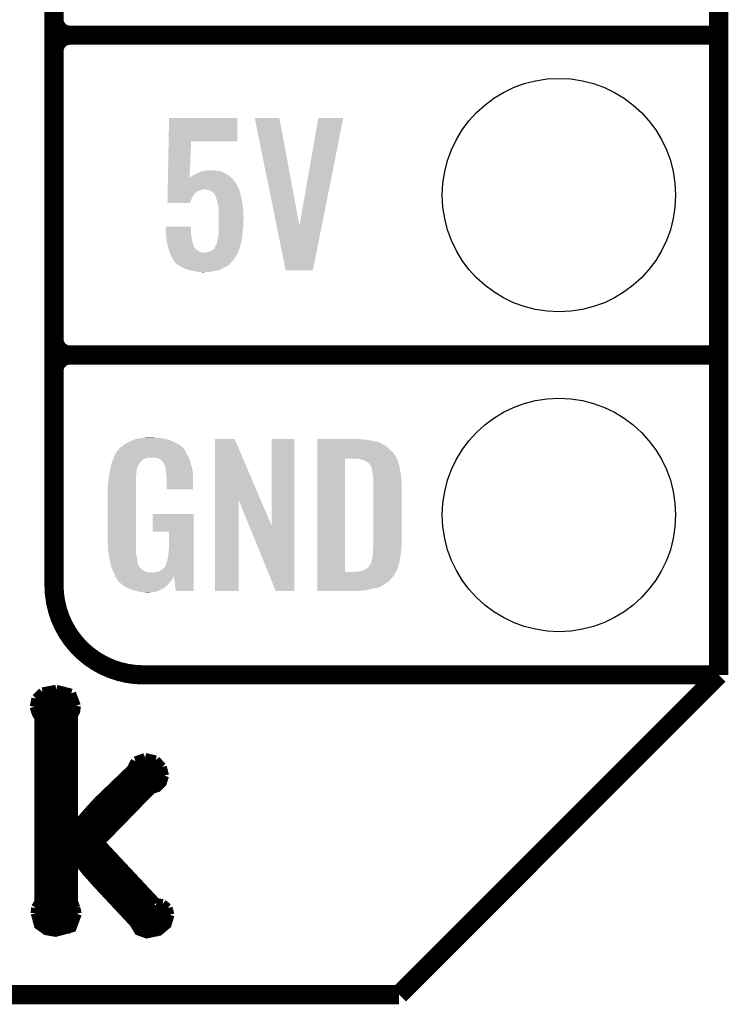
# Model space of a CAD drawing. Extents: x -1.4 to 24.2, y -3.9 to 53.4.
# Tile 17 of 56: x 18.6 to 24.2, y -3.9 to 3.9. Entities that reach past the tile are written whole.
import ezdxf

# ---------------------------------------------------------------- set-up
doc = ezdxf.new("R2010")
doc.units = 0
doc.layers.get('0').update_dxf_attribs({"linetype": 'CONTINUOUS'})
for name, color, linetype in [('XSENSE_MTI-8_CLICK_V102_GKO', 9, 'CONTINUOUS'), ('XSENSE_MTI-8_CLICK_V102_GTO', 11, 'CONTINUOUS'), ('XSENSE_MTI-8_CLICK_V102_GTS', 8, 'CONTINUOUS')]:
    doc.layers.add(name, color=color, linetype=linetype)

# ---------------------------------------------------------------- blocks, each defined once
blk = doc.blocks.new('ROUND_28')
blk.add_circle((0, 0), 0.9271)

msp = doc.modelspace()

# ---------------------------------------------------------------- linework, layer by layer
at = {"layer": 'XSENSE_MTI-8_CLICK_V102_GKO', "const_width": 0.1524}
for points in [[(24.13, -1.27), (24.13, 53.34)], [(21.59, -3.81), (24.13, -1.27)], [(-1.27, -3.81), (21.59, -3.81)]]:
    msp.add_lwpolyline(points, dxfattribs=at)
at = {"layer": 'XSENSE_MTI-8_CLICK_V102_GTO'}
for points, const_width in [([(18.8468, -0.5588), (18.8468, 18.3388)], 0.1524), ([(18.8468, 3.937), (18.8468, 6.223)], 0.1524), ([(18.9738, 3.81), (24.13, 3.81)], 0.1524), ([(18.9738, 3.81), (24.13, 3.81)], 0.1524), ([(18.8468, 1.397), (18.8468, 3.683)], 0.1524), ([(18.9738, 1.27), (24.13, 1.27)], 0.1524), ([(18.9738, 1.27), (24.13, 1.27)], 0.1524), ([(19.558, -1.27), (24.13, -1.27)], 0.1524), ([(22.84984, -1.27), (23.8506, -1.27)], 0.1524), ([(18.70456, -1.45796), (18.75536, -1.40716)], 0.0762), ([(18.75536, -1.40716), (18.86458, -1.38684)], 0.0762), ([(18.86458, -1.38684), (18.98396, -1.41732)], 0.0762), ([(18.98396, -1.41732), (19.02206, -1.51638)], 0.0762), ([(18.69186, -1.524), (18.70456, -1.45796)], 0.0762), ([(18.70456, -1.45796), (19.0119, -1.45796)], 0.0762), ([(18.9992, -1.59258), (19.01698, -1.55702), (19.02206, -1.51638)], 0.0762), ([(18.69186, -1.524), (18.69948, -1.55448), (18.71218, -1.58496), (18.72742, -1.60528)], 0.0762), ([(18.6944, -1.53416), (19.01952, -1.53416)], 0.0762), ([(18.9992, -2.49174), (18.9992, -1.59258)], 0.0762), ([(18.72742, -3.07594), (18.72742, -1.60528)], 0.0762), ([(18.72742, -1.61036), (18.9992, -1.61036)], 0.0762), ([(18.72742, -1.68656), (18.9992, -1.68656)], 0.0762), ([(18.72742, -1.76276), (18.9992, -1.76276)], 0.0762), ([(18.72742, -1.83896), (18.9992, -1.83896)], 0.0762), ([(18.72742, -1.91516), (18.9992, -1.91516)], 0.0762), ([(18.72742, -1.99136), (18.9992, -1.99136)], 0.0762), ([(19.46148, -2.0193), (19.4945, -1.9558)], 0.0762), ([(19.46656, -1.99136), (19.70024, -1.99136)], 0.0762), ([(19.4945, -1.9558), (19.5707, -1.92786)], 0.0762), ([(19.5707, -1.92786), (19.65452, -1.94818)], 0.0762), ([(19.65452, -1.94818), (19.70532, -2.00152)], 0.0762), ([(18.72742, -2.06756), (18.9992, -2.06756)], 0.0762), ([(19.19478, -2.27584), (19.46148, -2.0193)], 0.0762), ([(19.21002, -2.60096), (19.62404, -2.17678), (19.66722, -2.16408), (19.70532, -2.12598), (19.7231, -2.0701)], 0.0762), ([(19.41068, -2.06756), (19.7231, -2.06756)], 0.0762), ([(19.70532, -2.00152), (19.7231, -2.0701)], 0.0762), ([(18.72742, -2.14376), (18.9992, -2.14376)], 0.0762), ([(19.33194, -2.14376), (19.69516, -2.14376)], 0.0762), ([(18.72742, -2.21996), (18.9992, -2.21996)], 0.0762), ([(19.2532, -2.21996), (19.58086, -2.21996)], 0.0762), ([(18.72742, -2.29616), (18.9992, -2.29616)], 0.0762), ([(19.11096, -2.36728), (19.19478, -2.27584)], 0.0762), ([(19.177, -2.29616), (19.5072, -2.29616)], 0.0762), ([(18.72742, -2.37236), (18.9992, -2.37236)], 0.0762), ([(19.00428, -2.49428), (19.11096, -2.36728)], 0.0762), ([(19.10842, -2.37236), (19.43354, -2.37236)], 0.0762), ([(18.72742, -2.44856), (18.9992, -2.44856)], 0.0762), ([(19.04238, -2.44856), (19.35988, -2.44856)], 0.0762), ([(18.72742, -2.52476), (19.28368, -2.52476)], 0.0762), ([(18.9992, -2.49174), (19.00428, -2.49428)], 0.0762), ([(18.72742, -2.60096), (19.21002, -2.60096)], 0.0762), ([(19.21002, -2.60096), (19.6596, -3.08102)], 0.0762), ([(18.72742, -2.67716), (19.28114, -2.67716)], 0.0762), ([(18.72742, -2.75336), (18.9992, -2.75336)], 0.0762), ([(18.9992, -3.07086), (18.9992, -2.71018), (19.00428, -2.70764), (19.10588, -2.8321), (19.18208, -2.91846), (19.4818, -3.2385), (19.5199, -3.302), (19.5834, -3.32486), (19.67992, -3.30454), (19.74342, -3.2512), (19.76628, -3.175)], 0.0762), ([(19.03984, -2.75336), (19.35226, -2.75336)], 0.0762), ([(18.72742, -2.82956), (18.9992, -2.82956)], 0.0762), ([(19.10334, -2.82956), (19.42338, -2.82956)], 0.0762), ([(18.72742, -2.90576), (18.9992, -2.90576)], 0.0762), ([(19.16938, -2.90576), (19.4945, -2.90576)], 0.0762), ([(18.72742, -2.98196), (18.9992, -2.98196)], 0.0762), ([(19.2405, -2.98196), (19.56562, -2.98196)], 0.0762), ([(18.70202, -3.11912), (18.72742, -3.07594)], 0.0762), ([(18.72742, -3.05816), (18.9992, -3.05816)], 0.0762), ([(18.9992, -3.07086), (19.01698, -3.11912)], 0.0762), ([(19.31162, -3.05816), (19.63674, -3.05816)], 0.0762), ([(19.6596, -3.08102), (19.7104, -3.08864)], 0.0762), ([(18.69948, -3.1623), (18.70202, -3.11912)], 0.0762), ([(18.69948, -3.13436), (19.0246, -3.13436)], 0.0762), ([(18.69948, -3.1623), (18.72488, -3.25628), (18.78584, -3.29946), (18.8595, -3.31216), (18.98904, -3.2766), (19.02968, -3.16738)], 0.0762), ([(19.01698, -3.11912), (19.02968, -3.16738)], 0.0762), ([(19.38274, -3.13436), (19.75612, -3.13436)], 0.0762), ([(19.7104, -3.08864), (19.75104, -3.12166)], 0.0762), ([(19.75104, -3.12166), (19.76628, -3.175)], 0.0762), ([(18.70456, -3.21056), (19.02714, -3.21056)], 0.0762), ([(19.45386, -3.21056), (19.7612, -3.21056)], 0.0762), ([(18.75536, -3.28676), (18.97634, -3.28676)], 0.0762), ([(19.50466, -3.28676), (19.7104, -3.28676)], 0.0762)]:
    msp.add_lwpolyline(points, dxfattribs=dict(at, const_width=const_width))
at = {"layer": 'XSENSE_MTI-8_CLICK_V102_GTO', "const_width": 0.1524}
for points in [[(18.8468, 3.937, 0.4142136), (18.9738, 3.81)], [(18.9738, 3.81, 0.4142136), (18.8468, 3.683)], [(18.9738, 3.81, 0.4142136), (18.8468, 3.683)], [(18.8468, 1.397, 0.4142136), (18.9738, 1.27)], [(18.9738, 1.27, 0.4142136), (18.8468, 1.143)], [(18.9738, 1.27, 0.4142136), (18.8468, 1.143)], [(18.8468, -0.5588, 0.4142136), (19.558, -1.27)]]:
    msp.add_lwpolyline(points, format="xyb", dxfattribs=at)
at = {"layer": 'XSENSE_MTI-8_CLICK_V102_GTO'}
for points in [[(19.75773, 2.96672), (19.76122, 3.152118), (20.304738, 2.96672), (20.30476, 3.152118)], [(19.76122, 3.152118), (19.761222, 3.15214), (20.30476, 3.152118), (19.761222, 3.15214)], [(20.441948, 3.152122), (20.441944, 3.152138), (20.637504, 3.152122), (20.441944, 3.152138)], [(20.616336, 2.29628), (20.441948, 3.152122), (20.797542, 2.29628), (20.637504, 3.152122)], [(20.797542, 2.29628), (20.947392, 3.152114), (20.974674, 2.29628), (21.145496, 3.152114)], [(20.947392, 3.152114), (20.947398, 3.15214), (21.145496, 3.152114), (20.947398, 3.15214)], [(19.75223, 2.67466), (19.75773, 2.966698), (19.9238, 2.67466), (19.93646, 2.966698)], [(19.75773, 2.966698), (19.75773, 2.96672), (19.93646, 2.966698), (20.304738, 2.96672)], [(20.06092, 2.73558), (20.099018, 2.73812), (20.121882, 2.73558), (20.111722, 2.73812)], [(19.75156, 2.639058), (19.752182, 2.672078), (20.28952, 2.639058), (20.264122, 2.672078)], [(19.752182, 2.672078), (19.75223, 2.67466), (20.264122, 2.672078), (20.261024, 2.67466)], [(19.9238, 2.67466), (19.941544, 2.692402), (20.261024, 2.67466), (20.239734, 2.692402)], [(19.941544, 2.692402), (19.9517, 2.69748), (20.239734, 2.692402), (20.23364, 2.69748)], [(19.9517, 2.69748), (19.987262, 2.71526), (20.23364, 2.69748), (20.203162, 2.71526)], [(19.987262, 2.71526), (19.997424, 2.72034), (20.203162, 2.71526), (20.19097, 2.72034)], [(19.997424, 2.72034), (19.999964, 2.720342), (20.19097, 2.72034), (20.190964, 2.720342)], [(19.999964, 2.720342), (20.015198, 2.727958), (20.190964, 2.720342), (20.172682, 2.727958)], [(20.015198, 2.727958), (20.015204, 2.72796), (20.172682, 2.727958), (20.172672, 2.72796)], [(20.015204, 2.72796), (20.027902, 2.727962), (20.172672, 2.72796), (20.172662, 2.727962)], [(20.027902, 2.727962), (20.043142, 2.73304), (20.172662, 2.727962), (20.14474, 2.73304)], [(20.043142, 2.73304), (20.06092, 2.73558), (20.14474, 2.73304), (20.121882, 2.73558)], [(19.750316, 2.57302), (19.75046, 2.580638), (19.992338, 2.57302), (20.0152, 2.580638)], [(19.75046, 2.580638), (19.750508, 2.58318), (20.0152, 2.580638), (20.027898, 2.58318)], [(19.750508, 2.58318), (19.750556, 2.585718), (20.027898, 2.58318), (20.032976, 2.585718)], [(19.750556, 2.58572), (19.750842, 2.60096), (20.31746, 2.58572), (20.31238, 2.60096)], [(19.750556, 2.585718), (19.750556, 2.58572), (20.032976, 2.585718), (20.040598, 2.58572)], [(19.750842, 2.60096), (19.751224, 2.62128), (20.31238, 2.60096), (20.29968, 2.62128)], [(19.751224, 2.62128), (19.751464, 2.633982), (20.29968, 2.62128), (20.29206, 2.633982)], [(19.751464, 2.633982), (19.75156, 2.639058), (20.29206, 2.633982), (20.28952, 2.639058)], [(20.063458, 2.58318), (20.040598, 2.58572), (20.318306, 2.58318), (20.31746, 2.58572)], [(20.086318, 2.57556), (20.063458, 2.58318), (20.320846, 2.57556), (20.318306, 2.58318)], [(19.7485, 2.476522), (19.74912, 2.509518), (19.92883, 2.476522), (19.938998, 2.509518)], [(19.74912, 2.509518), (19.749598, 2.534916), (19.938998, 2.509518), (19.951698, 2.534916)], [(19.749598, 2.534916), (19.749742, 2.542538), (19.951698, 2.534916), (19.959318, 2.542538)], [(19.749742, 2.542538), (19.749886, 2.55016), (19.959318, 2.542538), (19.9644, 2.55016)], [(19.749886, 2.55016), (19.749934, 2.552694), (19.9644, 2.55016), (19.966934, 2.552694)], [(19.749934, 2.552694), (19.749982, 2.555232), (19.966934, 2.552694), (19.96694, 2.555232)], [(19.749982, 2.555232), (19.750172, 2.5654), (19.96694, 2.555232), (19.97964, 2.5654)], [(19.750172, 2.5654), (19.750316, 2.57302), (19.97964, 2.5654), (19.992338, 2.57302)], [(20.096482, 2.57048), (20.086318, 2.57556), (20.322538, 2.57048), (20.320846, 2.57556)], [(20.101558, 2.567942), (20.096482, 2.57048), (20.323174, 2.567942), (20.322538, 2.57048)], [(20.114258, 2.557782), (20.101558, 2.567942), (20.325714, 2.557782), (20.323174, 2.567942)], [(20.124418, 2.545082), (20.114258, 2.557782), (20.32889, 2.545082), (20.325714, 2.557782)], [(20.12696, 2.53746), (20.124418, 2.545082), (20.330796, 2.53746), (20.32889, 2.545082)], [(20.132036, 2.529846), (20.12696, 2.53746), (20.3327, 2.529846), (20.330796, 2.53746)], [(20.132038, 2.52984), (20.132036, 2.529846), (20.3327, 2.52984), (20.3327, 2.529846)], [(20.13204, 2.527304), (20.132038, 2.52984), (20.333234, 2.527304), (20.3327, 2.52984)], [(20.13966, 2.50444), (20.13204, 2.527304), (20.338048, 2.50444), (20.333234, 2.527304)], [(20.145896, 2.48158), (20.13966, 2.50444), (20.34286, 2.48158), (20.338048, 2.50444)], [(19.928824, 2.4765), (19.7485, 2.476522), (19.928824, 2.4765), (19.92883, 2.476522)], [(20.14728, 2.476502), (20.145896, 2.48158), (20.343586, 2.476502), (20.34286, 2.48158)], [(20.15236, 2.44602), (20.14728, 2.476502), (20.34794, 2.44602), (20.343586, 2.476502)], [(20.153978, 2.428238), (20.15236, 2.44602), (20.35048, 2.428238), (20.34794, 2.44602)], [(20.1549, 2.41808), (20.153978, 2.428238), (20.350888, 2.41808), (20.35048, 2.428238)], [(20.1549, 2.36474), (20.1549, 2.41808), (20.35302, 2.36474), (20.350888, 2.41808)], [(20.1549, 2.34188), (20.1549, 2.36474), (20.35302, 2.34188), (20.35302, 2.36474)], [(19.733282, 2.288518), (19.73328, 2.288538), (19.93646, 2.288518), (19.73328, 2.288538)], [(19.735696, 2.23012), (19.733282, 2.288518), (19.93646, 2.23012), (19.93646, 2.288518)], [(20.1549, 2.316482), (20.1549, 2.34188), (20.35048, 2.316482), (20.35302, 2.34188)], [(20.1549, 2.28346), (20.1549, 2.316482), (20.35048, 2.28346), (20.35048, 2.316482)], [(20.1549, 2.2479), (20.1549, 2.28346), (20.3454, 2.2479), (20.35048, 2.28346)], [(20.688296, 1.943118), (20.616336, 2.29628), (20.904184, 1.943118), (20.974674, 2.29628)], [(19.7358, 2.22758), (19.735696, 2.23012), (19.936744, 2.22758), (19.93646, 2.23012)], [(19.738452, 2.207262), (19.7358, 2.22758), (19.939, 2.207262), (19.936744, 2.22758)], [(19.74342, 2.16916), (19.738452, 2.207262), (19.946622, 2.16916), (19.939, 2.207262)], [(20.142742, 2.16662), (20.14982, 2.199642), (20.33524, 2.16662), (20.34143, 2.199642)], [(20.14982, 2.199642), (20.149822, 2.202182), (20.34143, 2.199642), (20.341908, 2.202182)], [(20.149822, 2.202182), (20.151512, 2.207258), (20.341908, 2.202182), (20.34286, 2.207258)], [(20.151512, 2.207258), (20.15236, 2.209804), (20.34286, 2.207258), (20.343018, 2.209804)], [(20.15236, 2.2225), (20.1549, 2.240282), (20.343812, 2.2225), (20.344922, 2.240282)], [(20.15236, 2.209804), (20.15236, 2.2225), (20.343018, 2.209804), (20.343812, 2.2225)], [(20.1549, 2.240282), (20.1549, 2.2479), (20.344922, 2.240282), (20.3454, 2.2479)], [(19.746244, 2.15646), (19.74342, 2.16916), (19.949162, 2.15646), (19.946622, 2.16916)], [(19.751324, 2.1336), (19.746244, 2.15646), (19.956796, 2.1336), (19.949162, 2.15646)], [(19.751326, 2.133586), (19.751324, 2.1336), (19.959326, 2.133586), (19.956796, 2.1336)], [(19.75358, 2.123442), (19.751326, 2.133586), (19.9644, 2.123442), (19.959326, 2.133586)], [(19.755274, 2.11836), (19.75358, 2.123442), (19.966942, 2.11836), (19.9644, 2.123442)], [(19.758662, 2.108198), (19.755274, 2.11836), (19.977102, 2.108198), (19.966942, 2.11836)], [(20.10918, 2.103124), (20.119334, 2.11328), (20.314922, 2.103124), (20.32, 2.11328)], [(20.119334, 2.11328), (20.11934, 2.113286), (20.32, 2.11328), (20.320002, 2.113286)], [(20.11934, 2.113286), (20.119346, 2.115826), (20.320002, 2.113286), (20.321018, 2.115826)], [(20.119346, 2.115826), (20.12442, 2.120906), (20.321018, 2.115826), (20.32305, 2.120906)], [(20.12442, 2.120906), (20.124422, 2.125976), (20.32305, 2.120906), (20.325078, 2.125976)], [(20.124422, 2.125976), (20.124424, 2.128526), (20.325078, 2.125976), (20.325078, 2.128526)], [(20.124424, 2.128526), (20.126112, 2.131058), (20.325078, 2.128526), (20.32508, 2.131058)], [(20.126112, 2.131058), (20.1295, 2.136138), (20.32508, 2.131058), (20.32653, 2.136138)], [(20.1295, 2.136138), (20.13712, 2.14884), (20.32653, 2.136138), (20.33016, 2.14884)], [(20.13712, 2.14884), (20.1422, 2.164082), (20.33016, 2.14884), (20.334514, 2.164082)], [(20.1422, 2.164082), (20.142742, 2.16662), (20.334514, 2.164082), (20.33524, 2.16662)], [(19.761202, 2.10058), (19.758662, 2.108198), (19.9898, 2.10058), (19.977102, 2.108198)], [(19.764588, 2.090418), (19.761202, 2.10058), (20.002504, 2.090418), (19.9898, 2.10058)], [(19.76628, 2.08534), (19.764588, 2.090418), (20.022822, 2.08534), (20.002504, 2.090418)], [(19.76734, 2.0828), (19.76628, 2.08534), (20.045682, 2.0828), (20.022822, 2.08534)], [(19.770516, 2.075176), (19.76734, 2.0828), (20.304758, 2.075176), (20.307298, 2.0828)], [(19.77898, 2.05486), (19.770516, 2.075176), (20.291214, 2.05486), (20.304758, 2.075176)], [(19.78025, 2.052322), (19.77898, 2.05486), (20.289522, 2.052322), (20.291214, 2.05486)], [(19.78914, 2.03454), (19.78025, 2.052322), (20.27964, 2.03454), (20.289522, 2.052322)], [(19.792188, 2.02946), (19.78914, 2.03454), (20.276818, 2.02946), (20.27964, 2.03454)], [(20.045682, 2.0828), (20.053302, 2.082802), (20.307298, 2.0828), (20.3073, 2.082802)], [(20.053302, 2.082802), (20.060922, 2.08534), (20.3073, 2.082802), (20.308146, 2.08534)], [(20.060922, 2.08534), (20.073622, 2.087882), (20.308146, 2.08534), (20.308994, 2.087882)], [(20.073622, 2.087882), (20.096474, 2.098038), (20.308994, 2.087882), (20.31238, 2.098038)], [(20.096474, 2.098038), (20.09648, 2.09804), (20.31238, 2.098038), (20.31238, 2.09804)], [(20.09648, 2.09804), (20.10918, 2.103124), (20.31238, 2.09804), (20.314922, 2.103124)], [(19.79676, 2.021838), (19.792188, 2.02946), (20.269958, 2.021838), (20.276818, 2.02946)], [(19.799298, 2.016764), (19.79676, 2.021838), (20.265392, 2.016764), (20.269958, 2.021838)], [(19.809884, 2.00406), (19.799298, 2.016764), (20.25396, 2.00406), (20.265392, 2.016764)], [(19.811998, 2.001522), (19.809884, 2.00406), (20.25142, 2.001522), (20.25396, 2.00406)], [(19.82978, 1.98628), (19.811998, 2.001522), (20.236178, 1.98628), (20.25142, 2.001522)], [(19.843118, 1.978658), (19.82978, 1.98628), (20.228556, 1.978658), (20.236178, 1.98628)], [(19.865338, 1.96596), (19.843118, 1.978658), (20.20316, 1.96596), (20.228556, 1.978658)], [(19.888564, 1.9558), (19.865338, 1.96596), (20.18284, 1.9558), (20.20316, 1.96596)], [(19.905978, 1.948182), (19.888564, 1.9558), (20.166078, 1.948182), (20.18284, 1.9558)], [(19.931384, 1.9431), (19.905978, 1.948182), (20.154898, 1.9431), (20.166078, 1.948182)], [(19.94408, 1.94056), (19.931384, 1.9431), (20.138388, 1.94056), (20.154898, 1.9431)], [(19.955934, 1.93802), (19.94408, 1.94056), (20.12188, 1.93802), (20.138388, 1.94056)], [(19.979642, 1.93294), (19.955934, 1.93802), (20.09648, 1.93294), (20.12188, 1.93802)], [(19.99742, 1.9304), (19.979642, 1.93294), (20.08378, 1.9304), (20.09648, 1.93294)], [(20.022818, 1.92786), (20.010118, 1.9304), (20.038062, 1.92786), (20.08378, 1.9304)], [(20.904182, 1.9431), (20.688296, 1.943118), (20.904182, 1.9431), (20.904184, 1.943118)], [(19.387822, 0.546102), (19.405282, 0.5588), (19.857718, 0.546102), (19.842478, 0.5588)], [(19.405282, 0.5588), (19.415762, 0.56642), (19.842478, 0.5588), (19.82724, 0.56642)], [(19.415762, 0.56642), (19.44116, 0.57912), (19.82724, 0.56642), (19.80184, 0.57912)], [(19.44116, 0.57912), (19.45132, 0.5842), (19.80184, 0.57912), (19.790228, 0.5842)], [(19.45132, 0.5842), (19.47418, 0.59436), (19.790228, 0.5842), (19.767004, 0.59436)], [(19.47418, 0.59436), (19.481794, 0.596898), (19.767004, 0.59436), (19.761202, 0.596898)], [(19.481794, 0.596898), (19.49704, 0.60198), (19.761202, 0.596898), (19.739606, 0.60198)], [(19.49704, 0.60198), (19.513974, 0.60706), (19.739606, 0.60198), (19.718018, 0.60706)], [(19.513974, 0.60706), (19.522442, 0.6096), (19.718018, 0.60706), (19.69897, 0.6096)], [(19.522442, 0.6096), (19.55292, 0.61214), (19.69897, 0.6096), (19.67992, 0.61214)], [(19.55292, 0.61214), (19.56816, 0.61468), (19.67992, 0.61214), (19.664682, 0.61468)], [(19.56816, 0.61468), (19.583402, 0.61722), (19.646902, 0.61468), (19.636742, 0.61722)], [(20.126972, 0.116728), (20.12698, 0.604506), (20.489962, 0.116728), (20.281904, 0.604506)], [(20.12698, 0.604506), (20.126982, 0.60452), (20.281904, 0.604506), (20.126982, 0.60452)], [(20.57654, -0.086252), (20.57656, 0.604498), (20.756866, -0.086252), (20.75688, 0.604498)], [(20.57656, 0.604498), (20.576562, 0.60452), (20.75688, 0.604498), (20.576562, 0.60452)], [(20.93978, 0.60198), (20.939782, 0.60452), (21.27504, 0.60198), (21.24964, 0.60452)], [(20.93978, 0.59944), (20.93978, 0.60198), (21.30806, 0.59944), (21.27504, 0.60198)], [(20.93978, 0.59436), (20.93978, 0.59944), (21.346158, 0.59436), (21.30806, 0.59944)], [(20.93978, 0.579118), (20.93978, 0.59436), (21.422362, 0.579118), (21.346158, 0.59436)], [(20.93978, 0.563878), (20.93978, 0.579118), (21.45538, 0.563878), (21.422362, 0.579118)], [(20.93978, 0.561338), (20.93978, 0.563878), (21.457924, 0.561338), (21.45538, 0.563878)], [(20.93978, 0.54864), (20.93978, 0.561338), (21.48332, 0.54864), (21.457924, 0.561338)], [(20.93978, 0.533402), (20.93978, 0.54864), (21.5011, 0.533402), (21.48332, 0.54864)], [(19.32686, 0.46736), (19.33702, 0.49022), (19.912908, 0.46736), (19.898362, 0.49022)], [(19.33702, 0.49022), (19.337022, 0.490222), (19.898362, 0.49022), (19.898362, 0.490222)], [(19.337022, 0.490222), (19.352254, 0.513076), (19.898362, 0.490222), (19.888202, 0.513076)], [(19.352254, 0.513076), (19.35226, 0.513084), (19.888202, 0.513076), (19.888196, 0.513084)], [(19.35226, 0.513084), (19.352282, 0.51562), (19.888196, 0.513084), (19.88566, 0.51562)], [(19.352282, 0.51562), (19.357344, 0.51563), (19.88566, 0.51562), (19.88565, 0.51563)], [(19.357344, 0.51563), (19.361912, 0.52324), (19.88565, 0.51563), (19.878042, 0.52324)], [(19.361912, 0.52324), (19.36496, 0.528316), (19.878042, 0.52324), (19.875502, 0.528316)], [(19.36496, 0.528316), (19.364964, 0.528322), (19.875502, 0.528316), (19.875498, 0.528322)], [(19.364964, 0.528322), (19.38782, 0.5461), (19.875498, 0.528322), (19.85772, 0.5461)], [(19.38782, 0.5461), (19.387822, 0.546102), (19.85772, 0.5461), (19.857718, 0.546102)], [(20.939778, 0.4699), (20.93978, 0.495298), (21.55952, 0.4699), (21.54174, 0.495298)], [(20.939778, 0.44704), (20.939778, 0.4699), (21.57199, 0.44704), (21.55952, 0.4699)], [(20.93978, 0.51562), (20.93978, 0.533402), (21.51888, 0.51562), (21.5011, 0.533402)], [(20.93978, 0.495298), (20.93978, 0.51562), (21.54174, 0.495298), (21.51888, 0.51562)], [(19.299282, 0.38862), (19.30412, 0.408938), (19.512278, 0.38862), (19.52498, 0.408938)], [(19.30412, 0.408938), (19.306542, 0.419102), (19.52498, 0.408938), (19.533108, 0.419102)], [(19.306542, 0.419102), (19.307608, 0.421638), (19.533108, 0.419102), (19.535138, 0.421638)], [(19.307608, 0.421638), (19.314026, 0.436878), (19.535138, 0.421638), (19.550378, 0.436878)], [(19.314026, 0.436878), (19.317234, 0.4445), (19.550378, 0.436878), (19.563078, 0.4445)], [(19.317234, 0.4445), (19.321512, 0.454658), (19.563078, 0.4445), (19.591018, 0.454658)], [(19.321512, 0.45466), (19.32472, 0.46228), (19.91868, 0.45466), (19.91614, 0.46228)], [(19.321512, 0.454658), (19.321512, 0.45466), (19.591018, 0.454658), (19.654516, 0.45466)], [(19.32472, 0.46228), (19.32686, 0.46736), (19.91614, 0.46228), (19.912908, 0.46736)], [(19.669762, 0.44958), (19.654516, 0.45466), (19.920374, 0.44958), (19.91868, 0.45466)], [(19.679918, 0.447042), (19.669762, 0.44958), (19.92122, 0.447042), (19.920374, 0.44958)], [(19.695158, 0.436882), (19.679918, 0.447042), (19.924606, 0.436882), (19.92122, 0.447042)], [(19.700236, 0.434342), (19.695158, 0.436882), (19.925454, 0.434342), (19.924606, 0.436882)], [(19.708948, 0.42418), (19.700236, 0.434342), (19.92884, 0.42418), (19.925454, 0.434342)], [(19.71548, 0.41656), (19.708948, 0.42418), (19.931082, 0.41656), (19.92884, 0.42418)], [(19.72564, 0.396242), (19.71548, 0.41656), (19.937058, 0.396242), (19.931082, 0.41656)], [(19.730716, 0.388626), (19.72564, 0.396242), (19.939298, 0.388626), (19.937058, 0.396242)], [(20.939762, -0.452098), (20.939778, 0.44704), (21.16074, -0.452098), (21.160762, 0.44704)], [(21.272502, 0.4445), (21.252178, 0.44704), (21.573376, 0.4445), (21.57199, 0.44704)], [(21.28139, 0.44196), (21.272502, 0.4445), (21.57476, 0.44196), (21.573376, 0.4445)], [(21.290278, 0.43942), (21.28139, 0.44196), (21.576032, 0.43942), (21.57476, 0.44196)], [(21.302982, 0.436878), (21.290278, 0.43942), (21.577302, 0.436878), (21.576032, 0.43942)], [(21.315682, 0.431798), (21.302982, 0.436878), (21.578572, 0.431798), (21.577302, 0.436878)], [(21.323302, 0.42672), (21.315682, 0.431798), (21.57984, 0.42672), (21.578572, 0.431798)], [(21.328384, 0.42418), (21.323302, 0.42672), (21.580566, 0.42418), (21.57984, 0.42672)], [(21.330924, 0.424178), (21.328384, 0.42418), (21.580568, 0.424178), (21.580566, 0.42418)], [(21.34108, 0.419098), (21.330924, 0.424178), (21.582018, 0.419098), (21.580568, 0.424178)], [(21.351238, 0.40894), (21.34108, 0.419098), (21.58492, 0.40894), (21.582018, 0.419098)], [(21.35124, 0.408938), (21.351238, 0.40894), (21.584922, 0.408938), (21.58492, 0.40894)], [(21.363938, 0.38862), (21.35124, 0.408938), (21.591694, 0.38862), (21.584922, 0.408938)], [(19.28154, 0.29718), (19.283412, 0.314958), (19.49958, 0.29718), (19.49958, 0.314958)], [(19.283412, 0.314958), (19.28368, 0.3175), (19.49958, 0.314958), (19.500002, 0.3175)], [(19.28368, 0.3175), (19.286352, 0.330198), (19.500002, 0.3175), (19.50212, 0.330198)], [(19.286352, 0.330198), (19.289026, 0.342898), (19.50212, 0.330198), (19.50212, 0.342898)], [(19.289026, 0.342898), (19.291164, 0.353058), (19.50212, 0.342898), (19.50466, 0.353058)], [(19.291164, 0.353058), (19.29277, 0.360678), (19.50466, 0.353058), (19.50466, 0.360678)], [(19.29277, 0.360678), (19.29384, 0.36576), (19.50466, 0.360678), (19.506044, 0.36576)], [(19.29384, 0.36576), (19.299282, 0.38862), (19.506044, 0.36576), (19.512278, 0.38862)], [(19.73072, 0.381004), (19.730716, 0.388626), (19.94154, 0.381004), (19.939298, 0.388626)], [(19.730722, 0.381002), (19.73072, 0.381004), (19.94154, 0.381002), (19.94154, 0.381004)], [(19.733258, 0.375924), (19.730722, 0.381002), (19.942508, 0.375924), (19.94154, 0.381002)], [(19.73326, 0.360682), (19.733258, 0.375924), (19.945412, 0.360682), (19.942508, 0.375924)], [(19.7358, 0.34036), (19.73326, 0.360682), (19.949282, 0.34036), (19.945412, 0.360682)], [(19.737756, 0.327658), (19.7358, 0.34036), (19.9517, 0.327658), (19.949282, 0.34036)], [(19.74088, 0.307342), (19.737756, 0.327658), (19.951696, 0.307342), (19.9517, 0.327658)], [(21.36521, 0.38608), (21.363938, 0.38862), (21.59254, 0.38608), (21.591694, 0.38862)], [(21.36902, 0.378458), (21.36521, 0.38608), (21.593812, 0.378458), (21.59254, 0.38608)], [(21.37156, 0.37084), (21.36902, 0.378458), (21.59508, 0.37084), (21.593812, 0.378458)], [(21.3741, 0.365756), (21.37156, 0.37084), (21.595928, 0.365756), (21.59508, 0.37084)], [(21.3741, 0.363218), (21.3741, 0.365756), (21.596352, 0.363218), (21.595928, 0.365756)], [(21.37537, 0.3556), (21.3741, 0.363218), (21.59762, 0.3556), (21.596352, 0.363218)], [(21.37664, 0.34798), (21.37537, 0.3556), (21.599144, 0.34798), (21.59762, 0.3556)], [(21.38045, 0.3175), (21.37664, 0.34798), (21.60524, 0.3175), (21.599144, 0.34798)], [(21.38426, 0.287018), (21.38045, 0.3175), (21.607034, 0.287018), (21.60524, 0.3175)], [(19.27606, 0.25146), (19.2786, 0.26924), (19.49704, 0.25146), (19.49704, 0.26924)], [(19.27606, 0.233682), (19.27606, 0.25146), (19.49704, 0.233682), (19.49704, 0.25146)], [(19.2786, 0.26924), (19.279134, 0.274318), (19.49704, 0.26924), (19.49704, 0.274318)], [(19.279134, 0.274318), (19.28154, 0.29718), (19.49704, 0.274318), (19.49958, 0.29718)], [(19.74088, 0.203222), (19.74088, 0.307342), (19.951678, 0.203222), (19.951696, 0.307342)], [(21.38426, 0.27432), (21.38426, 0.287018), (21.60778, 0.27432), (21.607034, 0.287018)], [(21.38426, 0.228602), (21.38426, 0.27432), (21.61032, 0.228602), (21.60778, 0.27432)], [(19.27352, 0.218442), (19.27606, 0.233682), (19.49704, 0.218442), (19.49704, 0.233682)], [(19.27352, -0.20574), (19.27352, 0.218442), (19.49704, -0.20574), (19.49704, 0.218442)], [(19.951678, 0.2032), (19.74088, 0.203222), (19.951678, 0.2032), (19.951678, 0.203222)], [(21.38426, -0.23622), (21.38426, 0.228602), (21.61032, -0.23622), (21.61032, 0.228602)], [(20.12696, -0.604498), (20.126972, 0.116728), (20.314898, -0.604498), (20.31492, 0.116728)], [(20.397842, -0.086252), (20.31492, 0.116728), (20.57654, -0.086252), (20.489962, 0.116728)], [(19.63166, -0.132058), (19.63168, 0.007598), (19.956774, -0.132058), (19.95678, 0.007598)], [(19.63168, 0.007598), (19.631682, 0.00762), (19.95678, 0.007598), (19.631682, 0.00762)], [(19.761178, -0.13208), (19.63166, -0.132058), (19.956774, -0.13208), (19.956774, -0.132058)], [(19.7612, -0.243842), (19.761178, -0.13208), (19.95677, -0.243842), (19.956774, -0.13208)], [(20.609556, -0.604506), (20.397842, -0.086252), (20.756858, -0.604506), (20.756866, -0.086252)], [(19.275788, -0.26924), (19.27352, -0.20574), (19.49704, -0.26924), (19.49704, -0.20574)], [(19.27606, -0.276858), (19.275788, -0.26924), (19.497994, -0.276858), (19.49704, -0.26924)], [(19.278094, -0.289562), (19.27606, -0.276858), (19.49958, -0.289562), (19.497994, -0.276858)], [(19.281752, -0.312422), (19.278094, -0.289562), (19.49958, -0.312422), (19.49958, -0.289562)], [(19.285408, -0.33528), (19.281752, -0.312422), (19.50466, -0.33528), (19.49958, -0.312422)], [(19.75612, -0.31496), (19.75866, -0.28194), (19.956768, -0.31496), (19.956768, -0.28194)], [(19.75866, -0.28194), (19.7612, -0.243842), (19.956768, -0.28194), (19.95677, -0.243842)], [(21.37918, -0.322578), (21.38172, -0.30226), (21.600886, -0.322578), (21.603788, -0.30226)], [(21.38172, -0.279398), (21.383336, -0.26162), (21.606298, -0.279398), (21.60778, -0.26162)], [(21.38172, -0.2921), (21.38172, -0.279398), (21.60524, -0.2921), (21.606298, -0.279398)], [(21.38172, -0.30226), (21.38172, -0.2921), (21.603788, -0.30226), (21.60524, -0.2921)], [(21.383336, -0.26162), (21.38426, -0.25146), (21.60778, -0.26162), (21.608796, -0.25146)], [(21.38426, -0.25146), (21.38426, -0.23622), (21.608796, -0.25146), (21.61032, -0.23622)], [(19.28622, -0.34036), (19.285408, -0.33528), (19.505676, -0.34036), (19.50466, -0.33528)], [(19.290284, -0.36068), (19.28622, -0.34036), (19.50974, -0.36068), (19.505676, -0.34036)], [(19.295874, -0.388622), (19.290284, -0.36068), (19.512282, -0.388622), (19.50974, -0.36068)], [(19.29638, -0.391162), (19.295874, -0.388622), (19.513554, -0.391162), (19.512282, -0.388622)], [(19.733262, -0.396236), (19.73834, -0.38354), (19.956764, -0.396236), (19.956764, -0.38354)], [(19.73834, -0.38354), (19.74596, -0.365758), (19.956764, -0.38354), (19.956766, -0.365758)], [(19.74596, -0.365758), (19.75104, -0.3429), (19.956766, -0.365758), (19.956766, -0.3429)], [(19.75104, -0.3429), (19.75612, -0.31496), (19.956766, -0.3429), (19.956768, -0.31496)], [(21.354414, -0.40132), (21.363938, -0.386082), (21.58492, -0.40132), (21.588982, -0.386082)], [(21.363938, -0.386082), (21.371558, -0.363222), (21.588982, -0.386082), (21.59508, -0.363222)], [(21.371558, -0.363222), (21.374098, -0.355602), (21.59508, -0.363222), (21.596168, -0.355602)], [(21.374098, -0.355602), (21.3741, -0.353064), (21.596168, -0.355602), (21.59653, -0.353064)], [(21.3741, -0.353064), (21.376638, -0.345442), (21.59653, -0.353064), (21.597618, -0.345442)], [(21.376638, -0.345442), (21.37664, -0.335282), (21.597618, -0.345442), (21.59907, -0.335282)], [(21.37664, -0.335282), (21.37918, -0.322578), (21.59907, -0.335282), (21.600886, -0.322578)], [(19.301714, -0.40894), (19.29638, -0.391162), (19.522442, -0.40894), (19.513554, -0.391162)], [(19.302478, -0.411484), (19.301714, -0.40894), (19.524982, -0.411484), (19.522442, -0.40894)], [(19.304, -0.41656), (19.302478, -0.411484), (19.527524, -0.41656), (19.524982, -0.411484)], [(19.304, -0.416562), (19.304, -0.41656), (19.527528, -0.416562), (19.527524, -0.41656)], [(19.306858, -0.424182), (19.304, -0.416562), (19.53768, -0.424182), (19.527528, -0.416562)], [(19.309716, -0.4318), (19.306858, -0.424182), (19.5453, -0.4318), (19.53768, -0.424182)], [(19.31162, -0.43688), (19.309716, -0.4318), (19.552922, -0.43688), (19.5453, -0.4318)], [(19.313798, -0.441958), (19.31162, -0.43688), (19.560538, -0.441958), (19.552922, -0.43688)], [(19.318152, -0.45212), (19.313798, -0.441958), (19.578324, -0.45212), (19.560538, -0.441958)], [(19.31924, -0.45466), (19.318152, -0.45212), (19.60118, -0.45466), (19.578324, -0.45212)], [(19.32051, -0.4572), (19.31924, -0.45466), (19.626578, -0.4572), (19.60118, -0.45466)], [(19.32686, -0.4699), (19.32051, -0.4572), (19.956762, -0.4699), (19.956762, -0.4572)], [(19.639282, -0.4572), (19.65198, -0.45466), (19.956762, -0.4572), (19.956762, -0.45466)], [(19.65198, -0.45466), (19.669762, -0.452118), (19.956762, -0.45466), (19.956762, -0.452118)], [(19.669762, -0.452118), (19.685004, -0.447038), (19.956762, -0.452118), (19.956762, -0.447038)], [(19.685004, -0.447038), (19.70024, -0.43688), (19.956762, -0.447038), (19.956764, -0.43688)], [(19.70024, -0.43688), (19.718022, -0.424178), (19.956764, -0.43688), (19.956764, -0.424178)], [(19.718022, -0.424178), (19.730722, -0.406398), (19.956764, -0.424178), (19.956764, -0.406398)], [(19.730722, -0.406398), (19.73326, -0.403854), (19.956764, -0.406398), (19.956764, -0.403854)], [(19.73326, -0.403854), (19.733262, -0.396236), (19.956764, -0.403854), (19.956764, -0.396236)], [(20.939762, -0.45212), (20.939762, -0.452098), (21.239478, -0.45212), (21.16074, -0.452098)], [(20.939762, -0.462282), (20.939762, -0.45212), (21.556978, -0.462282), (21.565106, -0.45212)], [(20.939762, -0.4826), (20.939762, -0.462282), (21.54682, -0.4826), (21.556978, -0.462282)], [(21.239478, -0.45212), (21.254718, -0.44958), (21.565106, -0.45212), (21.56714, -0.44958)], [(21.267418, -0.44958), (21.320758, -0.434342), (21.56714, -0.44958), (21.574758, -0.434342)], [(21.320758, -0.434342), (21.32076, -0.43434), (21.574758, -0.434342), (21.57476, -0.43434)], [(21.32076, -0.43434), (21.333456, -0.424184), (21.57476, -0.43434), (21.577884, -0.424184)], [(21.333456, -0.424184), (21.335994, -0.42418), (21.577884, -0.424184), (21.577886, -0.42418)], [(21.335994, -0.42418), (21.338542, -0.421638), (21.577886, -0.42418), (21.578668, -0.421638)], [(21.338542, -0.421638), (21.35124, -0.4064), (21.578668, -0.421638), (21.583356, -0.4064)], [(21.35124, -0.4064), (21.354414, -0.40132), (21.583356, -0.4064), (21.58492, -0.40132)], [(19.33194, -0.485138), (19.32686, -0.4699), (19.956762, -0.485138), (19.956762, -0.4699)], [(19.332482, -0.48622), (19.33194, -0.485138), (19.956762, -0.48622), (19.956762, -0.485138)], [(19.332482, -0.486222), (19.332482, -0.48622), (19.7993, -0.486222), (19.79932, -0.48622)], [(19.333214, -0.487686), (19.332482, -0.486222), (19.799294, -0.487686), (19.7993, -0.486222)], [(19.334484, -0.490224), (19.333214, -0.487686), (19.796758, -0.490224), (19.799294, -0.487686)], [(19.33702, -0.495298), (19.334484, -0.490224), (19.794582, -0.495298), (19.796758, -0.490224)], [(19.345488, -0.508), (19.33702, -0.495298), (19.789138, -0.508), (19.794582, -0.495298)], [(19.34718, -0.51054), (19.345488, -0.508), (19.787232, -0.51054), (19.789138, -0.508)], [(19.349714, -0.513074), (19.34718, -0.51054), (19.785332, -0.513074), (19.787232, -0.51054)], [(19.34972, -0.515616), (19.349714, -0.513074), (19.783426, -0.515616), (19.785332, -0.513074)], [(19.358792, -0.52832), (19.34972, -0.515616), (19.7739, -0.52832), (19.783426, -0.515616)], [(19.362418, -0.533398), (19.358792, -0.52832), (19.769386, -0.533398), (19.7739, -0.52832)], [(19.38274, -0.54864), (19.362418, -0.533398), (19.755836, -0.54864), (19.769386, -0.533398)], [(19.814538, -0.6045), (19.79932, -0.48622), (19.956758, -0.6045), (19.956762, -0.48622)], [(20.93976, -0.523242), (20.939762, -0.4826), (21.511258, -0.523242), (21.54682, -0.4826)], [(20.93976, -0.543562), (20.93976, -0.523242), (21.485858, -0.543562), (21.511258, -0.523242)], [(20.93976, -0.561342), (20.93976, -0.543562), (21.455378, -0.561342), (21.485858, -0.543562)], [(19.386298, -0.55118), (19.38274, -0.54864), (19.75358, -0.55118), (19.755836, -0.54864)], [(19.418298, -0.574038), (19.386298, -0.55118), (19.728436, -0.574038), (19.75358, -0.55118)], [(19.424114, -0.576582), (19.418298, -0.574038), (19.725638, -0.576582), (19.728436, -0.574038)], [(19.458938, -0.59182), (19.424114, -0.576582), (19.698968, -0.59182), (19.725638, -0.576582)], [(19.476212, -0.5969), (19.458938, -0.59182), (19.690078, -0.5969), (19.698968, -0.59182)], [(19.50212, -0.60452), (19.476212, -0.5969), (19.668488, -0.60452), (19.690078, -0.5969)], [(19.53768, -0.61214), (19.50212, -0.60452), (19.646898, -0.61214), (19.668488, -0.60452)], [(19.552918, -0.61468), (19.53768, -0.61214), (19.6215, -0.61468), (19.646898, -0.61214)], [(19.578318, -0.61722), (19.568158, -0.61468), (19.596102, -0.61722), (19.6215, -0.61468)], [(19.956758, -0.60452), (19.814538, -0.6045), (19.956758, -0.60452), (19.956758, -0.6045)], [(20.314898, -0.60452), (20.12696, -0.604498), (20.314898, -0.60452), (20.314898, -0.604498)], [(20.756858, -0.60452), (20.609556, -0.604506), (20.756858, -0.60452), (20.756858, -0.604506)], [(20.93976, -0.563882), (20.93976, -0.561342), (21.452836, -0.563882), (21.455378, -0.561342)], [(20.93976, -0.56896), (20.93976, -0.563882), (21.44268, -0.56896), (21.452836, -0.563882)], [(20.93976, -0.57658), (20.93976, -0.56896), (21.424898, -0.57658), (21.44268, -0.56896)], [(20.93976, -0.58166), (20.93976, -0.57658), (21.39696, -0.58166), (21.424898, -0.57658)], [(20.93976, -0.58928), (20.93976, -0.58166), (21.36394, -0.58928), (21.39696, -0.58166)], [(20.93976, -0.5969), (20.93976, -0.58928), (21.328378, -0.5969), (21.36394, -0.58928)], [(20.93976, -0.60198), (20.93976, -0.5969), (21.28266, -0.60198), (21.328378, -0.5969)], [(20.93976, -0.604498), (20.93976, -0.60198), (21.234818, -0.604498), (21.28266, -0.60198)], [(21.234402, -0.60452), (20.93976, -0.604498), (21.234402, -0.60452), (21.234818, -0.604498)]]:
    msp.add_solid(points, dxfattribs=at)

# ---------------------------------------------------------------- block references
at = {"layer": 'XSENSE_MTI-8_CLICK_V102_GTS'}
for p in [(22.86, 2.54), (22.86, 0)]:
    msp.add_blockref('ROUND_28', p, dxfattribs=at)

doc.saveas('drawing.dxf')
